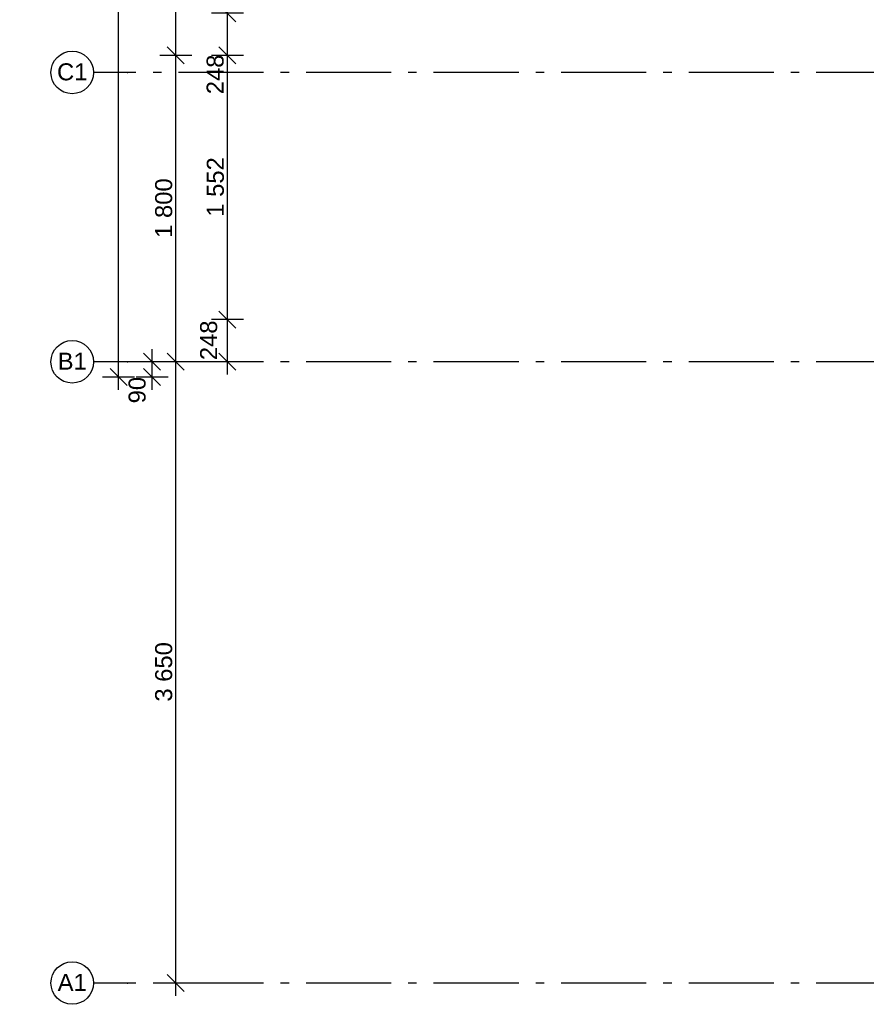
# Model space of a CAD drawing. Header units: millimetres. Extents: x -150 to 340931, y -1115 to 365939.
# Tile 3 of 253: x 271101 to 276079, y 343996 to 349781. Entities that reach past the tile are written whole.
import ezdxf
from ezdxf.enums import TextEntityAlignment as Align

# ---------------------------------------------------------------- set-up
doc = ezdxf.new("R2010")
doc.units = ezdxf.units.MM
doc.header["$LTSCALE"] = 0.5
doc.header["$MEASUREMENT"] = 0
doc.linetypes.add('Akselinje', pattern=[1500, 1000, -200, 100, -200])
doc.linetypes.add('PLINE', pattern=[0])
doc.layers.add('82-- Modullinjer(Nye konstruksjoner)', color=7, linetype='Continuous')
doc.layers.add('842-M___1_50 Målsetting bygning(Nye konstruksjoner)', color=7, linetype='Continuous')
doc.styles.add('GENERATED_STYLE_3', font='arial.ttf')
doc.styles.add('GENERATED_STYLE_5', font='arial.ttf')
doc.dimstyles.new('GENERATED_STYLE__2', dxfattribs={"dimtxt": 100, "dimasz": 95, "dimexe": 0.18, "dimexo": 0.0625, "dimgap": 0, "dimtad": 1, "dimdec": 0, "dimzin": 0, "dimdsep": 46, "dimtxsty": 'GENERATED_STYLE_3', "dimblk": 'ARROWHEAD_6', "dimblk1": 'ARROWHEAD_6', "dimblk2": 'ARROWHEAD_6', "dimcen": 0.09, "dimse1": 1, "dimse2": 1, "dimclrd": 256, "dimclre": 256, "dimclrt": 256, "dimadec": 1, "dimazin": 0, "dimtfac": 1, "dimtdec": 4, "dimtmove": 0, "dimatfit": 3, "dimfxl": 1, "dimtolj": 1, "dimtzin": 0, "dimarcsym": 0})
doc.dimstyles.new('GENERATED_STYLE__4', dxfattribs={"dimtxt": 100, "dimasz": 95, "dimexe": 0.18, "dimexo": 0.0625, "dimgap": 0, "dimtad": 1, "dimdec": 0, "dimzin": 0, "dimdsep": 46, "dimtxsty": 'GENERATED_STYLE_3', "dimblk": 'ARROWHEAD_6', "dimblk1": 'ARROWHEAD_6', "dimblk2": 'ARROWHEAD_6', "dimcen": 0.09, "dimse1": 1, "dimse2": 1, "dimclrd": 256, "dimclre": 256, "dimclrt": 256, "dimadec": 1, "dimazin": 0, "dimtfac": 1, "dimtdec": 4, "dimtmove": 2, "dimatfit": 3, "dimfxl": 1, "dimtolj": 1, "dimtzin": 0, "dimarcsym": 0})

# ---------------------------------------------------------------- blocks, each defined once
blk = doc.blocks.new('Standard grid marker[80]', base_point=(305734.8, 347770.7))
at = {"layer": '82-- Modullinjer(Nye konstruksjoner)', "linetype": 'Akselinje'}
for p, q in [((271734.8, 347770.7), (271534.8, 347770.7)), ((305534.8, 347770.7), (271734.8, 347770.7))]:
    blk.add_line(p, q, dxfattribs=at)
at = {"layer": '82-- Modullinjer(Nye konstruksjoner)', "linetype": 'PLINE'}
blk.add_circle((271409.8, 347770.7), 125, dxfattribs=at)
at = {"layer": '82-- Modullinjer(Nye konstruksjoner)', "linetype": 'Akselinje'}
blk.add_point((271734.8, 347770.7), dxfattribs=at)
blk.add_point((271734.8, 347770.7), dxfattribs=at)
at = {"layer": '82-- Modullinjer(Nye konstruksjoner)', "style": 'GENERATED_STYLE_5'}
for tag, p in [('AC_MarkerText_1_1', (271409.8, 347824.4)), ('AC_MarkerText_1_0', (305859.8, 347824.4))]:
    blk.add_attdef(tag, text='', height=100, rotation=360, dxfattribs=at).set_placement(p, align=Align.TOP_CENTER)
blk = doc.blocks.new('Standard grid marker[90]', base_point=(305734.8, 349470.7))
at = {"layer": '82-- Modullinjer(Nye konstruksjoner)', "linetype": 'Akselinje'}
for p, q in [((271734.8, 349470.7), (271534.8, 349470.7)), ((305534.8, 349470.7), (271734.8, 349470.7))]:
    blk.add_line(p, q, dxfattribs=at)
at = {"layer": '82-- Modullinjer(Nye konstruksjoner)', "linetype": 'PLINE'}
blk.add_circle((271409.8, 349470.7), 125, dxfattribs=at)
at = {"layer": '82-- Modullinjer(Nye konstruksjoner)', "linetype": 'Akselinje'}
blk.add_point((271734.8, 349470.7), dxfattribs=at)
blk.add_point((271734.8, 349470.7), dxfattribs=at)
at = {"layer": '82-- Modullinjer(Nye konstruksjoner)', "style": 'GENERATED_STYLE_5'}
for tag, p in [('AC_MarkerText_1_1', (271409.8, 349524.4)), ('AC_MarkerText_1_0', (305859.8, 349524.4))]:
    blk.add_attdef(tag, text='', height=100, rotation=360, dxfattribs=at).set_placement(p, align=Align.TOP_CENTER)
blk = doc.blocks.new('Standard grid marker[91]', base_point=(305734.8, 344120.7))
at = {"layer": '82-- Modullinjer(Nye konstruksjoner)', "linetype": 'Akselinje'}
for p, q in [((271734.8, 344120.7), (271534.8, 344120.7)), ((305534.8, 344120.7), (271734.8, 344120.7))]:
    blk.add_line(p, q, dxfattribs=at)
at = {"layer": '82-- Modullinjer(Nye konstruksjoner)', "linetype": 'PLINE'}
blk.add_circle((271409.8, 344120.7), 125, dxfattribs=at)
at = {"layer": '82-- Modullinjer(Nye konstruksjoner)', "linetype": 'Akselinje'}
blk.add_point((271734.8, 344120.7), dxfattribs=at)
blk.add_point((271734.8, 344120.7), dxfattribs=at)
at = {"layer": '82-- Modullinjer(Nye konstruksjoner)', "style": 'GENERATED_STYLE_5'}
for tag, p in [('AC_MarkerText_1_1', (271409.8, 344174.4)), ('AC_MarkerText_1_0', (305859.8, 344174.4))]:
    blk.add_attdef(tag, text='', height=100, rotation=360, dxfattribs=at).set_placement(p, align=Align.TOP_CENTER)
blk = doc.blocks.new('*D791')
at = {"layer": '842-M___1_50 Målsetting bygning(Nye konstruksjoner)', "linetype": 'PLINE'}
for p, q in [((271968.7, 347820.7), (272068.7, 347720.7)), ((272112.4, 347770.7), (271924.9, 347770.7)), ((272018.7, 344120.7), (272018.7, 347770.7)), ((271968.7, 344170.7), (272068.7, 344070.7)), ((272112.4, 344120.7), (271924.9, 344120.7)), ((272018.7, 344045.7), (272018.7, 344120.7))]:
    blk.add_line(p, q, dxfattribs=at)
at = {"layer": '842-M___1_50 Målsetting bygning(Nye konstruksjoner)', "insert": (271998.7, 345774.1), "char_height": 100, "attachment_point": 7, "rotation": 90, "style": 'GENERATED_STYLE_3'}
blk.add_mtext('\\A1;{\\pql;\\fArial|b0|i0|c0|p0;\\W1.000000;3\xa0650}', dxfattribs=at)
blk = doc.blocks.new('ARROWHEAD_6')
at = {"linetype": 'Continuous'}
for p, q in [((0, 0), (-1, 0)), ((-0.5, -0.5), (0.5, 0.5))]:
    blk.add_line(p, q, dxfattribs=at)
blk = doc.blocks.new('*D792')
at = {"layer": '842-M___1_50 Målsetting bygning(Nye konstruksjoner)', "linetype": 'PLINE'}
for p, q in [((271968.7, 349620.7), (272068.7, 349520.7)), ((272112.4, 349570.7), (271924.9, 349570.7)), ((272018.7, 347770.7), (272018.7, 349570.7)), ((271968.7, 347820.7), (272068.7, 347720.7)), ((272112.4, 347770.7), (271924.9, 347770.7))]:
    blk.add_line(p, q, dxfattribs=at)
at = {"layer": '842-M___1_50 Målsetting bygning(Nye konstruksjoner)', "insert": (271998.7, 348499.1), "char_height": 100, "attachment_point": 7, "rotation": 90, "style": 'GENERATED_STYLE_3'}
blk.add_mtext('\\A1;{\\pql;\\fArial|b0|i0|c0|p0;\\W1.000000;1\xa0800}', dxfattribs=at)
blk = doc.blocks.new('*D793')
at = {"layer": '842-M___1_50 Målsetting bygning(Nye konstruksjoner)', "linetype": 'PLINE'}
for p, q in [((271968.7, 356740.6), (272068.7, 356640.6)), ((272112.4, 356690.6), (271924.9, 356690.6)), ((272018.7, 349570.7), (272018.7, 356690.6)), ((271968.7, 349620.7), (272068.7, 349520.7)), ((272112.4, 349570.7), (271924.9, 349570.7))]:
    blk.add_line(p, q, dxfattribs=at)
at = {"layer": '842-M___1_50 Målsetting bygning(Nye konstruksjoner)', "insert": (271998.7, 352959.1), "char_height": 100, "attachment_point": 7, "rotation": 90, "style": 'GENERATED_STYLE_3'}
blk.add_mtext('\\A1;{\\pql;\\fArial|b0|i0|c0|p0;\\W1.000000;7\xa0120}', dxfattribs=at)
blk = doc.blocks.new('*D795')
at = {"layer": '842-M___1_50 Målsetting bygning(Nye konstruksjoner)', "linetype": 'PLINE'}
for p, q in [((271732, 356730.6), (271632, 356830.6)), ((271682, 356780.6), (271682, 356855.6)), ((271775.7, 356780.6), (271588.2, 356780.6)), ((271682, 347680.7), (271682, 356780.6)), ((271775.7, 347680.7), (271588.2, 347680.7)), ((271632, 347730.7), (271732, 347630.7)), ((271682, 347605.7), (271682, 347680.7))]:
    blk.add_line(p, q, dxfattribs=at)
at = {"layer": '842-M___1_50 Målsetting bygning(Nye konstruksjoner)', "insert": (271662, 352059.1), "char_height": 100, "attachment_point": 7, "rotation": 90, "style": 'GENERATED_STYLE_3'}
blk.add_mtext('\\A1;{\\pql;\\fArial|b0|i0|c0|p0;\\W1.000000;9\xa0100}', dxfattribs=at)
blk = doc.blocks.new('*D796')
at = {"layer": '842-M___1_50 Målsetting bygning(Nye konstruksjoner)', "linetype": 'PLINE'}
for p, q in [((271829.7, 347820.7), (271929.7, 347720.7)), ((271879.7, 347770.7), (271879.7, 347845.7)), ((271973.4, 347770.7), (271785.9, 347770.7)), ((271879.7, 347680.7), (271879.7, 347770.7)), ((271973.4, 347680.7), (271785.9, 347680.7)), ((271929.7, 347630.7), (271829.7, 347730.7)), ((271879.7, 347605.7), (271879.7, 347680.7))]:
    blk.add_line(p, q, dxfattribs=at)
at = {"layer": '842-M___1_50 Målsetting bygning(Nye konstruksjoner)', "insert": (271842.6, 347526.5), "char_height": 100, "attachment_point": 7, "rotation": 90, "style": 'GENERATED_STYLE_3'}
blk.add_mtext('\\A1;{\\pql;\\fArial|b0|i0|c0|p0;\\W1.000000;90}', dxfattribs=at)
blk = doc.blocks.new('*D810')
at = {"layer": '842-M___1_50 Målsetting bygning(Nye konstruksjoner)', "linetype": 'PLINE'}
for p, q in [((272272.6, 348068.7), (272372.6, 347968.7)), ((272416.4, 348018.7), (272228.9, 348018.7)), ((272322.6, 347770.7), (272322.6, 348018.7)), ((272272.6, 347820.7), (272372.6, 347720.7)), ((272416.4, 347770.7), (272228.9, 347770.7)), ((272322.6, 347695.7), (272322.6, 347770.7))]:
    blk.add_line(p, q, dxfattribs=at)
at = {"layer": '842-M___1_50 Målsetting bygning(Nye konstruksjoner)', "insert": (272263.1, 347780.3), "char_height": 100, "attachment_point": 7, "rotation": 90, "style": 'GENERATED_STYLE_3'}
blk.add_mtext('\\A1;{\\pql;\\fArial|b0|i0|c0|p0;\\W1.000000;248}', dxfattribs=at)
blk = doc.blocks.new('*D811')
at = {"layer": '842-M___1_50 Målsetting bygning(Nye konstruksjoner)', "linetype": 'PLINE'}
for p, q in [((272272.6, 349620.7), (272372.6, 349520.7)), ((272416.4, 349570.7), (272228.9, 349570.7)), ((272322.6, 348018.7), (272322.6, 349570.7)), ((272272.6, 348068.7), (272372.6, 347968.7)), ((272416.4, 348018.7), (272228.9, 348018.7))]:
    blk.add_line(p, q, dxfattribs=at)
at = {"layer": '842-M___1_50 Målsetting bygning(Nye konstruksjoner)', "char_height": 100, "attachment_point": 7, "rotation": 90, "style": 'GENERATED_STYLE_3'}
for s, insert in [('\\A1;{\\pql;\\fArial|b0|i0|c0|p0;\\W1.000000;248}', (272301.2, 349342.7)), ('\\A1;{\\pql;\\fArial|b0|i0|c0|p0;\\W1.000000;1\xa0552}', (272302.6, 348623.1))]:
    blk.add_mtext(s, dxfattribs=dict(at, insert=insert))
blk = doc.blocks.new('*D812')
at = {"layer": '842-M___1_50 Målsetting bygning(Nye konstruksjoner)', "linetype": 'PLINE'}
for p, q in [((272272.6, 349868.7), (272372.6, 349768.7)), ((272416.4, 349818.7), (272228.9, 349818.7)), ((272322.6, 349570.7), (272322.6, 349818.7)), ((272272.6, 349620.7), (272372.6, 349520.7)), ((272416.4, 349570.7), (272228.9, 349570.7))]:
    blk.add_line(p, q, dxfattribs=at)
blk = doc.blocks.new('*D813')
at = {"layer": '842-M___1_50 Målsetting bygning(Nye konstruksjoner)', "linetype": 'PLINE'}
for p, q in [((272272.6, 356492.6), (272372.6, 356392.6)), ((272416.4, 356442.6), (272228.9, 356442.6)), ((272322.6, 349818.7), (272322.6, 356442.6)), ((272272.6, 349868.7), (272372.6, 349768.7)), ((272416.4, 349818.7), (272228.9, 349818.7))]:
    blk.add_line(p, q, dxfattribs=at)
at = {"layer": '842-M___1_50 Målsetting bygning(Nye konstruksjoner)', "insert": (272302.6, 352959.1), "char_height": 100, "attachment_point": 7, "rotation": 90, "style": 'GENERATED_STYLE_3'}
blk.add_mtext('\\A1;{\\pql;\\fArial|b0|i0|c0|p0;\\W1.000000;6\xa0624}', dxfattribs=at)

msp = doc.modelspace()

# ---------------------------------------------------------------- block references
at = {"layer": '82-- Modullinjer(Nye konstruksjoner)', "linetype": 'PLINE'}
ref = msp.add_blockref('Standard grid marker[90]', (305734.8, 349470.7), dxfattribs=at)
ref.add_attrib('AC_MarkerText_1_1', 'C1', dxfattribs={"color": 7, "height": 100, "rotation": 360, "style": 'GENERATED_STYLE_5'}).set_placement((271409.8, 349524.4), align=Align.TOP_CENTER)
ref = msp.add_blockref('Standard grid marker[80]', (305734.8, 347770.7), dxfattribs=at)
ref.add_attrib('AC_MarkerText_1_1', 'B1', dxfattribs={"color": 7, "height": 100, "rotation": 360, "style": 'GENERATED_STYLE_5'}).set_placement((271409.8, 347824.4), align=Align.TOP_CENTER)
ref = msp.add_blockref('Standard grid marker[91]', (305734.8, 344120.7), dxfattribs=at)
ref.add_attrib('AC_MarkerText_1_1', 'A1', dxfattribs={"color": 7, "height": 100, "rotation": 360, "style": 'GENERATED_STYLE_5'}).set_placement((271409.8, 344174.4), align=Align.TOP_CENTER)

# ---------------------------------------------------------------- dimensions: what is measured, and where the dimension line sits
at = {"layer": '842-M___1_50 Målsetting bygning(Nye konstruksjoner)', "linetype": 'Continuous'}
for base, p1, p2, dimstyle, picture, middle in [((271682, 356780.6), (277408.7, 347680.7), (277408.7, 356780.6), 'GENERATED_STYLE__2', '*D795', (271612, 352230.6)), ((272018.7, 356690.6), (271100.9, 349570.7), (271310.9, 356690.6), 'GENERATED_STYLE__2', '*D793', (271948.7, 353130.6)), ((272322.6, 356442.6), (280123.9, 349818.7), (276684.9, 356442.6), 'GENERATED_STYLE__2', '*D813', (272252.6, 353130.6)), ((272322.6, 349818.7), (280371.9, 349570.7), (280123.9, 349818.7), 'GENERATED_STYLE__4', '*D812', (272251.2, 349456.8)), ((272018.7, 349570.7), (271310.9, 347770.7), (271100.9, 349570.7), 'GENERATED_STYLE__2', '*D792', (271948.7, 348670.6)), ((272322.6, 349570.7), (279568.5, 348018.7), (280371.9, 349570.7), 'GENERATED_STYLE__2', '*D811', (272252.6, 348794.6)), ((272322.6, 348018.7), (279568.5, 347770.7), (279568.5, 348018.7), 'GENERATED_STYLE__4', '*D810', (272213.1, 347894.4)), ((272018.7, 347770.7), (271310.9, 344120.7), (271310.9, 347770.7), 'GENERATED_STYLE__2', '*D791', (271948.7, 345945.6)), ((271879.7, 347770.7), (271460.2, 347680.7), (274093.3, 347770.7), 'GENERATED_STYLE__4', '*D796', (271792.6, 347602.6))]:
    dim = msp.add_linear_dim(base=base, p1=p1, p2=p2, angle=90, dimstyle=dimstyle, dxfattribs=at)
    dim.commit()
    dim.dimension.update_dxf_attribs({"geometry": picture, "text_midpoint": middle, "dimtype": 160, "text_rotation": 90})

doc.saveas('drawing.dxf')
